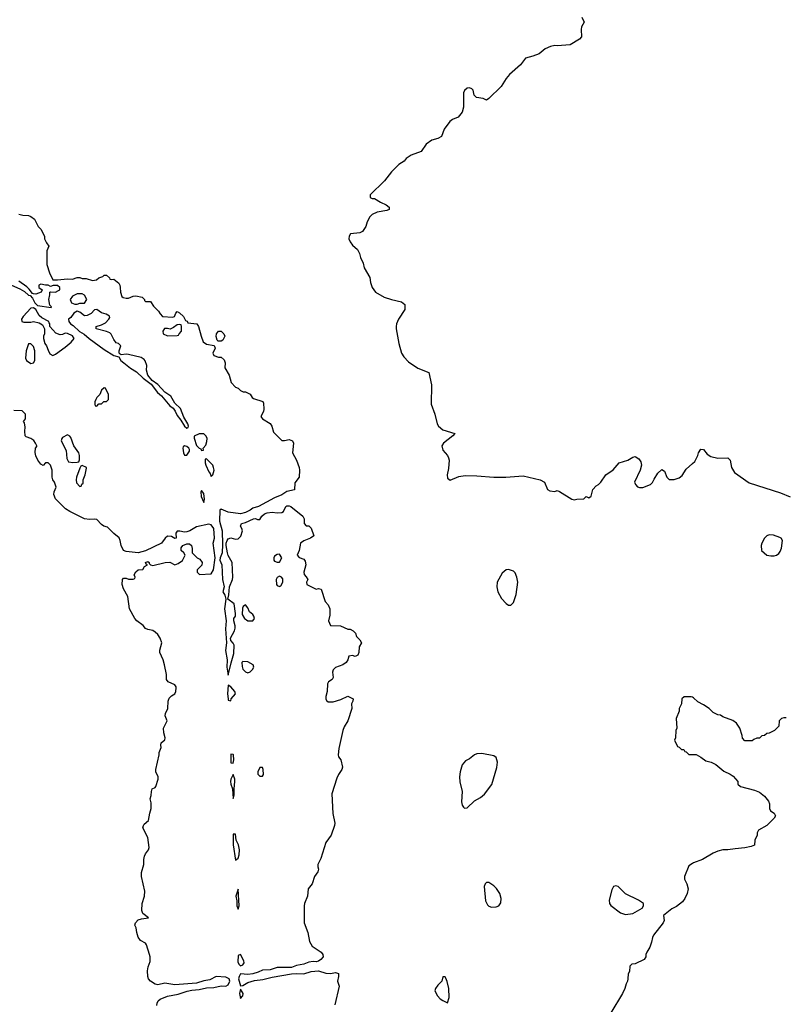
# Model space of a CAD drawing. Header units: inches. Extents: x 2386215 to 2556187, y 580866 to 760840.
# Tile 21 of 203: x 2474477 to 2480763, y 630081 to 638170. Entities that reach past the tile are written whole.
import ezdxf

# ---------------------------------------------------------------- set-up
doc = ezdxf.new("R2010")
doc.units = ezdxf.units.IN
doc.header["$MEASUREMENT"] = 0
doc.layers.add('C4673', color=7, linetype='Continuous')
doc.layers.add('C4683', color=7, linetype='Continuous')

msp = doc.modelspace()

# ---------------------------------------------------------------- linework, layer by layer
at = {"layer": 'C4673', "color": 5}
for points, elevation in [([(2479090.9, 638190.9), (2479111.3, 638150), (2479090.8, 638110), (2479086, 638090), (2479090.7, 638029.3), (2479072, 638010), (2478996.8, 637963.2), (2478890, 637954), (2478870, 637959), (2478834, 637950), (2478792, 637930), (2478742, 637890), (2478689, 637869), (2478630, 637854), (2478590, 637799), (2478499.3, 637720.7), (2478472.2, 637687.8), (2478430, 637621.2), (2478330, 637522), (2478310, 637508.7), (2478282, 637522), (2478228.7, 637530), (2478209, 637550), (2478199, 637590), (2478190, 637602), (2478170, 637608.7), (2478150, 637608), (2478130, 637588), (2478121, 637570), (2478120.7, 637450), (2478110, 637408.7), (2478078, 637370), (2478030, 637349), (2478007.3, 637332.7), (2477962.8, 637270), (2477941, 637210), (2477910, 637193.2), (2477859.8, 637180.2), (2477813.7, 637146.3), (2477773.7, 637086.3), (2477690, 637057.2), (2477651.3, 637030), (2477633.2, 637006.8), (2477590, 636979), (2477530, 636919), (2477473.2, 636846.8), (2477354, 636730), (2477354, 636710), (2477370, 636702), (2477390, 636702), (2477438, 636670), (2477484.7, 636650), (2477511, 636630), (2477511.3, 636610), (2477490, 636601.2), (2477412.7, 636587.3), (2477371.3, 636570), (2477351, 636550), (2477330, 636508), (2477318.8, 636470), (2477291.3, 636430), (2477270, 636419), (2477194, 636410), (2477181, 636390), (2477180.7, 636370), (2477190, 636346), (2477210, 636316), (2477250, 636281), (2477267.3, 636250), (2477275.2, 636215.2), (2477296, 636170), (2477306, 636130), (2477350.6, 636050.6), (2477356, 636010), (2477370.9, 635970.9), (2477398, 635930), (2477470.7, 635890.7), (2477530.7, 635870.7), (2477613, 635853), (2477638, 635830), (2477638, 635790), (2477586.8, 635710), (2477570.7, 635670), (2477567.3, 635650), (2477567.3, 635630), (2477590.7, 635509.3), (2477613, 635430), (2477630, 635400.7), (2477670, 635359.1), (2477746.6, 635306.6), (2477834.8, 635270), (2477857.3, 635170), (2477856.3, 635010), (2477884.9, 634930), (2477904.9, 634850), (2477916.3, 634830), (2477950, 634799.3), (2478050.8, 634770), (2478033.4, 634750), (2477956.4, 634690), (2477943.8, 634670), (2477952.3, 634632.3), (2477988.1, 634588.1), (2477998.8, 634570), (2478002.8, 634550), (2477998, 634482), (2477986.8, 634430), (2477990, 634402), (2478010, 634387.3), (2478082.9, 634417.1), (2478133.8, 634426.2), (2478230, 634423.1), (2478369.4, 634410.6), (2478469.3, 634410.7), (2478610, 634422.8), (2478751.3, 634390), (2478784.7, 634370), (2478810.7, 634310.7), (2478830, 634298.8), (2478870, 634294.8), (2478890, 634301), (2478910, 634294.8), (2479010, 634230.8), (2479030, 634226), (2479051.6, 634231.6), (2479107.3, 634232.7), (2479128.4, 634251.6), (2479150, 634242), (2479170, 634254), (2479182.7, 634310), (2479210, 634341), (2479229.3, 634350.7), (2479248.7, 634370), (2479288.7, 634430), (2479349.4, 634470.6), (2479398, 634530), (2479469.1, 634550.9), (2479510, 634576), (2479530, 634581), (2479561.4, 634561.4), (2479576.8, 634536.8), (2479582.8, 634510), (2479570.7, 634469.3), (2479524.7, 634370), (2479532, 634350), (2479550, 634332), (2479566.4, 634326.4), (2479593.6, 634326.4), (2479655.3, 634350), (2479672.5, 634367.5), (2479684.7, 634395.3), (2479716.5, 634443.5), (2479750, 634474), (2479770, 634462), (2479790, 634412), (2479810, 634392), (2479850, 634391.3), (2479890, 634404.7), (2479915.5, 634424.5), (2479950, 634478), (2480000, 634524.2)], 60), ([(2474470.9, 636570.9), (2474502.8, 636562.8), (2474550, 636560.7), (2474570, 636554), (2474598, 636530), (2474630, 636472), (2474652, 636450), (2474682, 636390), (2474682, 636370), (2474696.9, 636336.9), (2474716, 636310), (2474701, 636270), (2474699.8, 636159.8), (2474721, 636090), (2474750, 636032), (2474788.4, 636031.6), (2474870, 636040.7), (2474910, 636038.8), (2474950, 636051), (2474970, 636051), (2474990, 636044.7), (2475023.6, 636043.6), (2475074, 636026), (2475107.3, 636032.7), (2475126, 636050), (2475159, 636061), (2475170, 636071.3), (2475190, 636072), (2475214, 636050), (2475218, 636038), (2475230, 636034), (2475250, 636038), (2475290, 636004.7), (2475298.8, 635990), (2475302.8, 635970), (2475304.7, 635930), (2475316, 635896), (2475327.1, 635887.1), (2475350, 635880.7), (2475370, 635882.8), (2475410, 635898.8), (2475430, 635900.7), (2475482, 635890), (2475502, 635870), (2475502, 635862), (2475510, 635854), (2475550, 635854), (2475575.5, 635815.5), (2475615.9, 635775.9), (2475630, 635752), (2475650, 635732), (2475734.6, 635725.4), (2475748.4, 635731.6), (2475760.2, 635759.8), (2475770, 635771.3), (2475790, 635762), (2475822, 635730), (2475838, 635698), (2475852.7, 635692.7), (2475858, 635678), (2475930.9, 635670.9), (2475944.7, 635650), (2475966, 635570), (2475984, 635524), (2476010, 635504.7), (2476072.7, 635492.7), (2476082, 635470), (2476062, 635430), (2476071.6, 635411.6), (2476110, 635398), (2476130, 635398), (2476155.3, 635375.3), (2476164.7, 635350), (2476161, 635310), (2476196, 635250), (2476212, 635190), (2476250, 635152), (2476270, 635142), (2476290, 635122), (2476312.7, 635112.7), (2476330, 635112), (2476370, 635092), (2476385.4, 635065.4), (2476396.9, 635056.9), (2476472.7, 635032.7), (2476478, 635018), (2476482, 634970), (2476478, 634950), (2476458, 634910), (2476462, 634902), (2476471.3, 634890), (2476533, 634853), (2476546.8, 634830), (2476562, 634782), (2476630, 634712), (2476650, 634711.3), (2476690, 634721), (2476718, 634710), (2476726, 634690), (2476716, 634610), (2476750.7, 634550.7), (2476770.5, 634490.5), (2476773, 634470), (2476770.7, 634410), (2476736.3, 634363.7), (2476733.4, 634306.6), (2476670, 634292.7), (2476630, 634266), (2476570, 634241.6), (2476437.3, 634170), (2476390, 634155.6), (2476370, 634139.7), (2476330, 634119.8), (2476289.7, 634109.7), (2476190, 634123.6), (2476130, 634149.2), (2476120.4, 634139.6), (2476117.1, 634050), (2476138.2, 633970), (2476142.8, 633857.2), (2476138.4, 633790), (2476122.8, 633750), (2476120.7, 633730), (2476135.6, 633690), (2476143.5, 633570), (2476155.6, 633510), (2476145.5, 633470), (2476162.3, 633442.3), (2476169, 633410), (2476158.6, 633330), (2476171.8, 633231.8), (2476166.6, 633166.6), (2476176.3, 633050), (2476167.6, 632987.6), (2476179.6, 632910), (2476178.4, 632850), (2476190, 632784.7), (2476212.9, 632887.1), (2476236.5, 632963.5), (2476239, 633030), (2476230, 633048), (2476209.3, 633069.3), (2476209.1, 633089.1), (2476241.2, 633150), (2476246, 633170), (2476246, 633190), (2476234, 633230), (2476235.3, 633250), (2476248.7, 633270), (2476248.7, 633290), (2476238, 633370), (2476186, 633410), (2476194, 633446), (2476198.4, 633510), (2476223.7, 633570), (2476226.6, 633590), (2476222.7, 633710), (2476190, 633768.7), (2476184.5, 633790), (2476173.2, 633850), (2476173.2, 633870), (2476179.3, 633890), (2476190, 633906), (2476210, 633913.4), (2476250, 633902.8), (2476270, 633904.7), (2476292.7, 633927.3), (2476305.2, 633970), (2476301.2, 633990), (2476289.3, 634010), (2476299, 634030), (2476330, 634039.1), (2476398, 634070), (2476412.1, 634072.1), (2476430, 634062.8), (2476450, 634064.7), (2476466, 634090), (2476487, 634110), (2476510, 634118), (2476550, 634124.9), (2476590, 634118.8), (2476630, 634121), (2476642, 634130), (2476661.2, 634170), (2476670, 634174.9), (2476690, 634176.4), (2476702.8, 634170), (2476802, 634090), (2476812, 634070), (2476812, 634030), (2476830, 634012), (2476850, 634012), (2476870, 633992), (2476891, 633930), (2476864.7, 633910), (2476810.5, 633889.5), (2476782, 633870), (2476770.5, 633809.5), (2476756, 633770), (2476770.8, 633750.8), (2476810, 633737.3), (2476820.4, 633720.4), (2476826, 633690), (2476811, 633630), (2476811.3, 633611.3), (2476830, 633592), (2476842, 633570), (2476832, 633550), (2476834, 633530), (2476910, 633492), (2476930, 633496), (2476951, 633490), (2476984.7, 633390), (2477010, 633362), (2477022.8, 633330), (2477022, 633278), (2477012, 633230), (2477030, 633194), (2477110, 633191.3), (2477170, 633162), (2477190, 633162), (2477214, 633150), (2477234, 633130), (2477243.6, 633103.6), (2477270, 633074), (2477282, 633050), (2477263.6, 633016.4), (2477262, 632970), (2477254, 632950), (2477230, 632938), (2477210, 632946), (2477178, 632942), (2477172, 632910), (2477158, 632890), (2477130, 632869.2), (2477071, 632849), (2477051, 632829), (2477044.7, 632810), (2477050, 632766), (2477042, 632750), (2477012, 632730), (2477005.4, 632714.6), (2477001, 632650), (2476991.3, 632610), (2476991.3, 632590), (2476996.9, 632576.9), (2477010, 632564.7), (2477050, 632564.7), (2477114.6, 632585.4), (2477170, 632611.3), (2477214, 632590), (2477212, 632570), (2477202, 632550), (2477204.7, 632510), (2477170, 632408.7), (2477141.1, 632358.9), (2477130.7, 632330), (2477097.3, 632182.7), (2477090.7, 632130), (2477094.4, 632114.4), (2477114.8, 632090), (2477126, 632030), (2477120.7, 632010), (2477094.8, 631970), (2477081.4, 631938.6), (2477040.7, 631810), (2477047.5, 631647.5), (2477064.9, 631570), (2477063, 631550), (2477034, 631470), (2476990.3, 631410), (2476950, 631278), (2476924.7, 631230), (2476924.7, 631210), (2476931.3, 631190), (2476924.7, 631170), (2476898, 631130), (2476878, 631070), (2476846, 631030), (2476840.7, 630970), (2476815.5, 630910), (2476812.4, 630890), (2476813.1, 630750), (2476841.7, 630670), (2476856.5, 630596.5), (2476877, 630557), (2476952.4, 630510), (2476966.4, 630490), (2476968, 630470), (2476950.6, 630450), (2476930, 630436.3), (2476910, 630429.7), (2476886.4, 630433.6), (2476850, 630428), (2476810, 630411.5), (2476750, 630399.7), (2476710, 630382.7), (2476590, 630382), (2476534.8, 630365.2), (2476470, 630360.5), (2476435.5, 630344.5), (2476390, 630330.9), (2476350, 630326.4), (2476290, 630329.7), (2476278.4, 630310), (2476273.8, 630290), (2476290, 630233.4), (2476310, 630235.5), (2476350, 630258.9), (2476403.6, 630276.4), (2476474.3, 630285.7), (2476550, 630304.4), (2476710, 630330.3), (2476750, 630333.6), (2476810, 630330.3), (2476870, 630348.9), (2476930, 630355.3), (2476990, 630335.5), (2477030, 630334), (2477070, 630342.8), (2477093.4, 630333.4), (2477094.8, 630310), (2477086, 630270), (2477099.1, 630230), (2477064.9, 630075.1)], 40), ([(2474410.6, 635990), (2474479.1, 635959.1), (2474517.1, 635937.1), (2474550, 635907), (2474563.8, 635903.8), (2474582, 635882), (2474602.6, 635842.6), (2474622.8, 635822.8), (2474735.3, 635804.7), (2474738, 635810), (2474724, 635824), (2474715.3, 635870), (2474726, 635910), (2474726, 635930), (2474730, 635934), (2474770, 635932), (2474796.4, 635943.6), (2474806, 635950), (2474806, 635970), (2474787.3, 635987.3), (2474752.7, 635987.3), (2474730, 635978), (2474710, 635988), (2474690, 635988), (2474650, 635998), (2474634, 635990), (2474634, 635970), (2474662, 635950), (2474654, 635930), (2474610, 635916), (2474590, 635917.2), (2474581.5, 635921.5), (2474556.2, 635956.2), (2474535.5, 635975.5), (2474470, 636022.7)], 40), ([(2475602.7, 630070), (2475605.2, 630090), (2475612.7, 630110), (2475630, 630123), (2475690, 630146.7), (2475777.1, 630162.9), (2475850.9, 630189.1), (2475890, 630197.3), (2475950, 630202.3), (2476010, 630216.9), (2476070, 630219.5), (2476130, 630231.5), (2476170, 630230.3), (2476190, 630239.3), (2476201.4, 630270), (2476195.8, 630290), (2476170, 630303.5), (2476090, 630309.7), (2476038, 630282), (2475990, 630274.7), (2475930, 630254), (2475750, 630240.4), (2475670, 630253.6), (2475610, 630240.9), (2475590, 630246), (2475551.7, 630271.7), (2475536, 630290), (2475529.4, 630310), (2475525.6, 630354.4), (2475532.3, 630387.7), (2475548.9, 630431.1), (2475549, 630470), (2475544, 630490), (2475519, 630570), (2475510, 630582), (2475470, 630604), (2475450, 630633.2), (2475437.6, 630670), (2475433.6, 630710), (2475422.9, 630730), (2475426.6, 630750), (2475450, 630774.4), (2475476, 630784), (2475535.3, 630790), (2475487, 630827), (2475481.2, 630850), (2475482.7, 630910), (2475501.2, 630970), (2475505.2, 631010), (2475477.6, 631130), (2475477.6, 631162.4), (2475495.1, 631230), (2475495.1, 631270), (2475501.5, 631298.5), (2475510, 631318), (2475534, 631350), (2475539, 631370), (2475529, 631450), (2475489.5, 631530.5), (2475493.2, 631550), (2475500.1, 631559.9), (2475535.3, 631590), (2475545.2, 631650), (2475557.2, 631690), (2475556.5, 631736.5), (2475548.7, 631770), (2475556.4, 631796.4), (2475558, 631830), (2475566, 631850), (2475590, 631862), (2475595.3, 631870), (2475615.3, 631930), (2475615.3, 631950), (2475595.3, 631990), (2475595.3, 632010), (2475620.9, 632130), (2475621.2, 632150), (2475639, 632190), (2475635.3, 632210), (2475638, 632230), (2475670, 632254), (2475672.3, 632270), (2475659.3, 632310), (2475658, 632350), (2475689.2, 632410), (2475672.3, 632450), (2475675.1, 632470), (2475692.7, 632510), (2475695.1, 632570), (2475704.1, 632595.9), (2475724.5, 632615.5), (2475750, 632631.3), (2475759.3, 632650), (2475762, 632682), (2475761.2, 632690), (2475750, 632704), (2475695.3, 632730), (2475682, 632750), (2475682.7, 632790), (2475666.6, 632870), (2475655.6, 632910), (2475627, 632970), (2475627.3, 632990), (2475642.9, 633050), (2475629.5, 633090), (2475610, 633119.3), (2475590, 633139.3), (2475570, 633152.3), (2475530, 633159), (2475510, 633168.7), (2475490, 633194), (2475439, 633230), (2475421.2, 633250), (2475379, 633330), (2475365.2, 633430), (2475330, 633495.3), (2475317.2, 633530), (2475322, 633570), (2475330, 633582), (2475350, 633582), (2475370, 633574), (2475410, 633574), (2475422, 633578), (2475426, 633590), (2475418, 633610), (2475430, 633634), (2475450, 633651.3), (2475488, 633652), (2475503.1, 633676.9), (2475526, 633690), (2475516.4, 633696.4), (2475508.7, 633710), (2475530, 633718.8), (2475541, 633710), (2475541, 633701), (2475550.9, 633690.9), (2475570, 633686.8), (2475671.1, 633711.1), (2475710, 633712), (2475750, 633692), (2475778, 633702), (2475812.7, 633727.3), (2475835.3, 633770), (2475825.2, 633790), (2475802, 633810), (2475802, 633830), (2475816.9, 633850), (2475850, 633864.7), (2475870, 633862.6), (2475888.2, 633850), (2475894.4, 633825.6), (2475892, 633790), (2475934, 633750), (2475956.9, 633736.9), (2475974, 633710), (2475971.6, 633688.4), (2475934, 633650), (2475934, 633630), (2475952.7, 633612.7), (2476050, 633618), (2476069, 633650), (2476080.9, 633750), (2476066, 633870), (2476075.3, 633910), (2476070.6, 633990.6), (2476050, 634020.4), (2476030, 634024.2), (2475930, 634002), (2475874.8, 633970), (2475850, 633960.9), (2475830, 633959.3), (2475791.1, 633968.9), (2475771.3, 633968.7), (2475758, 633950), (2475762, 633910), (2475750, 633907), (2475722.7, 633922.7), (2475690, 633926), (2475670.8, 633910), (2475641, 633870), (2475510, 633806.6), (2475449.8, 633789.8), (2475350, 633800.7), (2475329.3, 633810), (2475309.5, 633849.5), (2475302.7, 633890), (2475293.6, 633913.6), (2475249.5, 633949.5), (2475199.3, 633999.3), (2475168, 634010), (2475150, 634022), (2475110, 634062.7), (2475090, 634067.3), (2475050, 634062.4), (2475010, 634069.6), (2474889, 634130), (2474854, 634150), (2474770, 634234), (2474757.2, 634270), (2474759, 634290), (2474775.3, 634330), (2474762, 634370), (2474749, 634390), (2474744, 634410), (2474744, 634470), (2474728.9, 634508.9), (2474710, 634528), (2474690, 634528), (2474670, 634508), (2474650, 634518), (2474625.2, 634550), (2474610, 634586), (2474604.7, 634615.3), (2474608, 634650), (2474618, 634662), (2474618, 634670), (2474608, 634690), (2474593.2, 634713.2), (2474568.9, 634728.9), (2474530, 634742), (2474522, 634750), (2474519, 634790), (2474523.1, 634823.1), (2474516.4, 634856.4), (2474508, 634870), (2474526, 634890), (2474526, 634930), (2474496.4, 634956.4), (2474430, 634958)], 40), ([(2480000, 632603), (2479990, 632608), (2479932.7, 632607.3), (2479914, 632590), (2479911.6, 632548.4), (2479892, 632510), (2479891.3, 632490), (2479866, 632430), (2479871, 632350), (2479864.7, 632330), (2479862, 632270), (2479854, 632250), (2479878, 632198), (2479890, 632194), (2479910, 632174), (2479930, 632174), (2479938, 632158), (2479950, 632154), (2479970, 632134), (2480000, 632133)], 60), ([(2480000, 631237.8), (2479970, 631219), (2479934, 631130), (2479934.8, 631110), (2479954.8, 631070), (2479964.7, 631030), (2479956, 630990), (2479938.8, 630950), (2479917.5, 630922.5), (2479870, 630885.2), (2479830, 630864), (2479762, 630810), (2479766.8, 630770), (2479761, 630750), (2479681, 630650), (2479671, 630630), (2479664.7, 630590), (2479651, 630550), (2479624.7, 630510), (2479618, 630490), (2479618, 630470), (2479604.7, 630450), (2479530, 630414), (2479502, 630410), (2479486.8, 630393.2), (2479484.7, 630350), (2479471.3, 630330), (2479471.1, 630291.1), (2479466, 630270), (2479456, 630250), (2479446, 630210), (2479426, 630170), (2479331.3, 630010)], 60)]:
    msp.add_lwpolyline(points, dxfattribs=dict(at, elevation=elevation))
for points, elevation in [([(2474990, 635918), (2474950, 635918), (2474910, 635898), (2474892, 635870), (2474903.5, 635843.5), (2474930, 635831.3), (2474950, 635832), (2474970, 635842), (2475010, 635842), (2475028, 635870), (2475010, 635906)], 40), ([(2474590, 635801.2), (2474570, 635799), (2474504.7, 635730), (2474492, 635710), (2474494, 635690), (2474510, 635684.7), (2474570, 635684.7), (2474590.9, 635690.9), (2474638, 635678), (2474663.6, 635663.6), (2474682, 635630), (2474682, 635590), (2474672, 635570), (2474672, 635550), (2474684.7, 635510), (2474698, 635490), (2474710, 635454), (2474725.4, 635425.4), (2474750, 635412), (2474770, 635422), (2474850, 635478), (2474900.2, 635519.8), (2474924, 635550), (2474911.3, 635571.3), (2474870, 635592.7), (2474850, 635594), (2474830, 635584), (2474810, 635582), (2474774.6, 635594.6), (2474726, 635650), (2474726, 635670), (2474718, 635678), (2474715.3, 635690), (2474659.3, 635719.3), (2474638.4, 635738.4), (2474608.7, 635790)], 40), ([(2475110, 635788), (2475090, 635786), (2475064.7, 635755.3), (2475030, 635739), (2475010, 635737.2), (2474970, 635766), (2474950, 635774), (2474921.7, 635758.3), (2474896.4, 635723.6), (2474878, 635710), (2474880.7, 635690), (2474894.8, 635670), (2474916, 635656), (2474967.3, 635607.3), (2475006.9, 635586.9), (2475048.9, 635550), (2475170, 635460.7), (2475250, 635410.4), (2475290, 635401), (2475308.7, 635370), (2475331.8, 635350), (2475385.7, 635305.7), (2475435.6, 635275.6), (2475490, 635225.8), (2475556.1, 635176.1), (2475607.5, 635107.5), (2475640.3, 635080.3), (2475710, 634998.4), (2475737.4, 634977.4), (2475753.8, 634953.8), (2475770, 634917.3), (2475800.7, 634880.7), (2475830, 634830.7), (2475850, 634814.8), (2475859.5, 634820.5), (2475862.7, 634830), (2475857, 634850), (2475825.4, 634905.4), (2475796.2, 634976.2), (2475750, 635019), (2475717.1, 635077.1), (2475669.6, 635109.6), (2475611.8, 635171.8), (2475564.8, 635204.8), (2475529.6, 635249.6), (2475518, 635290), (2475521.2, 635330), (2475506.8, 635366.8), (2475498, 635378), (2475474, 635394), (2475370, 635419.5), (2475350, 635422.7), (2475310, 635417.2), (2475300.9, 635420.9), (2475294, 635430), (2475294, 635450), (2475308, 635490), (2475288.9, 635508.9), (2475270, 635515.3), (2475250, 635542), (2475227, 635587), (2475217, 635597), (2475190, 635609.3), (2475106, 635630), (2475106, 635650), (2475150, 635662), (2475180.4, 635679.6), (2475208, 635710), (2475216.4, 635723.6), (2475214.6, 635734.6), (2475186, 635750), (2475150, 635762)], 40), ([(2475790, 635666), (2475770, 635662), (2475739.8, 635640.2), (2475711.6, 635628.4), (2475690, 635634), (2475667.1, 635632.9), (2475652, 635610), (2475654, 635590), (2475690, 635572), (2475770, 635574), (2475782, 635578), (2475786, 635590), (2475806, 635610), (2475806, 635650), (2475802, 635662)], 40), ([(2476107.3, 635527.3), (2476098, 635538), (2476090, 635566), (2476094, 635590), (2476110, 635610.7), (2476131, 635610), (2476152, 635590), (2476162, 635570), (2476143.6, 635536.4), (2476130, 635528)], 40), ([(2474570, 635506), (2474550, 635506), (2474531.3, 635450), (2474526, 635390), (2474532, 635370), (2474570, 635344.7), (2474590, 635352), (2474602, 635370), (2474602, 635450), (2474590, 635486)], 40), ([(2475170, 635146), (2475150, 635126), (2475134, 635090), (2475110, 635066), (2475102, 635050), (2475094, 635030), (2475094, 635010), (2475098, 634998), (2475110, 634994), (2475127.3, 635012.7), (2475150, 635014), (2475167.3, 635032.7), (2475190, 635034), (2475206, 635050), (2475206, 635090), (2475182, 635142)], 40), ([(2474870, 634758), (2474830, 634738), (2474822, 634730), (2474818, 634710), (2474858, 634630), (2474864.7, 634564.7), (2474878, 634538), (2474912.7, 634532.7), (2474950, 634534), (2474962, 634538), (2474967.3, 634552.7), (2474968.7, 634590), (2474962, 634610), (2474922, 634670), (2474898, 634738), (2474890, 634748)], 40), ([(2475950, 634768.7), (2475910.9, 634749.1), (2475908.5, 634731.5), (2475930, 634670.7), (2475950, 634650.6), (2475963.8, 634643.8), (2475970, 634631.3), (2475986, 634634), (2475984, 634650), (2476004.7, 634675.3), (2476014.6, 634705.4), (2476015.3, 634730), (2476008.9, 634748.9), (2475990, 634768)], 40), ([(2475830, 634668.7), (2475819.6, 634660.4), (2475816, 634650), (2475821, 634610), (2475830, 634592), (2475850, 634591.3), (2475870, 634624.7), (2475870, 634638), (2475866, 634650), (2475850, 634662)], 40), ([(2474990, 634506), (2474978, 634502), (2474970, 634486), (2474944.7, 634410), (2474942, 634390), (2474943.6, 634363.6), (2474970, 634334), (2474982, 634338), (2474987.3, 634352.7), (2474998, 634362), (2474998, 634390), (2475015.3, 634430), (2475026, 634486), (2475026, 634490)], 40), ([(2476010, 634562), (2476001, 634559), (2475999.3, 634530), (2476004.2, 634510), (2476030, 634454.8), (2476042, 634442), (2476050, 634418), (2476062, 634430), (2476069, 634450), (2476073.2, 634470), (2476069, 634490), (2476062, 634510)], 40), ([(2475970, 634302), (2475964, 634290), (2475967.1, 634252.9), (2475990, 634202), (2475995.6, 634230), (2475990, 634278)], 40), ([(2476610, 633778), (2476590, 633775.3), (2476570, 633762), (2476562.8, 633750), (2476564.7, 633730), (2476570, 633722), (2476590, 633712), (2476610, 633714), (2476628, 633750)], 40), ([(2478490, 633654), (2478470, 633648.7), (2478438, 633622), (2478397.3, 633550), (2478393, 633510), (2478402, 633470), (2478433.8, 633413.8), (2478470, 633374.8), (2478490, 633361), (2478510, 633361), (2478530, 633382), (2478553.1, 633446.9), (2478567, 633550), (2478559.3, 633590), (2478544.1, 633624.1), (2478530, 633639)], 60), ([(2476610, 633598), (2476590, 633586), (2476582, 633570), (2476584.7, 633530), (2476590, 633522), (2476610, 633514), (2476622, 633518), (2476638, 633550), (2476636.4, 633576.4), (2476626, 633590)], 40), ([(2476330, 633362), (2476312, 633350), (2476305.4, 633334.6), (2476303.6, 633283.6), (2476322, 633250), (2476338, 633238), (2476350, 633231), (2476390, 633231), (2476405.2, 633250), (2476399.3, 633270), (2476390, 633284), (2476365.2, 633305.2), (2476350, 633338)], 40), ([(2476310, 632898), (2476302, 632890), (2476303.6, 632856.4), (2476310, 632834), (2476330, 632812), (2476350, 632804.7), (2476370, 632811.3), (2476388.7, 632830), (2476399, 632850), (2476394, 632870), (2476350, 632894)], 40), ([(2476190, 632702), (2476183.2, 632630), (2476188.1, 632590), (2476190, 632578), (2476210, 632574), (2476213.2, 632590), (2476249, 632630), (2476244, 632650), (2476210, 632688.7)], 40), ([(2476210, 632135.3), (2476210, 632064.7), (2476230, 632062), (2476236, 632090), (2476232.3, 632130), (2476230, 632134)], 40), ([(2478270, 632142), (2478230, 632139), (2478210, 632129), (2478170, 632097.2), (2478138, 632082), (2478110.6, 632049.4), (2478092.7, 631990), (2478087, 631950), (2478090.4, 631909.6), (2478110.3, 631830), (2478103.8, 631743.8), (2478110, 631716), (2478120.9, 631700.9), (2478130, 631693), (2478150, 631694.4), (2478210, 631752), (2478260.9, 631779.1), (2478293.3, 631806.7), (2478353.4, 631886.6), (2478394.8, 632025.2), (2478399, 632070), (2478390, 632108), (2478370, 632122)], 60), ([(2476470, 632026), (2476450, 632026), (2476432, 631990), (2476432.7, 631972.7), (2476450, 631954), (2476470, 631954), (2476478, 631970), (2476475.3, 632010)], 40), ([(2476230, 631968), (2476210.8, 631930), (2476209.1, 631910), (2476210.8, 631890), (2476223.8, 631850), (2476230, 631772), (2476238.6, 631801.4), (2476238, 631850), (2476244.5, 631910), (2476243.7, 631930)], 40), ([(2476250, 631478), (2476230, 631478), (2476230.4, 631389.6), (2476250, 631266), (2476270, 631282), (2476278, 631310), (2476280.7, 631350), (2476273.3, 631390), (2476255.6, 631430)], 40), ([(2476270, 631026), (2476251.3, 630970), (2476260.7, 630930), (2476259.3, 630890), (2476270, 630861), (2476279.6, 630890)], 40), ([(2478330, 631082), (2478310, 631082), (2478298, 631070), (2478291.1, 631048.9), (2478301, 630930), (2478318, 630898), (2478330, 630886), (2478350, 630878.8), (2478390, 630882.8), (2478410, 630891), (2478426.3, 630913.7), (2478429.3, 630950), (2478418, 630990), (2478391.5, 631031.5), (2478370, 631053.2)], 60), ([(2479370, 631054), (2479351.1, 631048.9), (2479338, 631022), (2479316.9, 630936.9), (2479318.8, 630910), (2479330, 630891.3), (2479410.9, 630830.9), (2479450, 630818), (2479510, 630826.8), (2479588, 630870), (2479598, 630890), (2479598, 630910), (2479556.5, 630936.5), (2479449.5, 630989.5), (2479390, 631048.7)], 60), ([(2476290, 630488.7), (2476270, 630482), (2476269.2, 630430), (2476276.3, 630410), (2476290, 630396.3), (2476310, 630405.5), (2476318.9, 630421.1), (2476317.2, 630437.2)], 40), ([(2477970, 630306), (2477950, 630306), (2477942, 630270), (2477910, 630238), (2477891.3, 630210), (2477886, 630190), (2477906, 630150), (2477930, 630124.7), (2477950, 630111), (2477990, 630094), (2478003.1, 630136.9), (2477999, 630210), (2477987.3, 630267.3), (2477976.4, 630296.4)], 60), ([(2476290, 630204), (2476282.3, 630170), (2476290, 630127.3), (2476309.3, 630150), (2476312, 630170)], 40)]:
    msp.add_lwpolyline(points, close=True, dxfattribs=dict(at, elevation=elevation))
at = {"layer": 'C4683', "color": 5, "elevation": 60}
for points in [[(2480000, 634524.2), (2480018.6, 634541.4), (2480044, 634590), (2480050, 634612), (2480070, 634642), (2480090, 634638), (2480119.8, 634599.8), (2480150, 634580.7), (2480210, 634567.7), (2480290.6, 634570.6), (2480310.8, 634550), (2480321, 634490), (2480346.8, 634450), (2480465.5, 634365.5), (2480722, 634282), (2480802, 634250)], [(2480770, 632435.3), (2480750, 632435.3), (2480731.1, 632428.9), (2480712, 632410), (2480710, 632366), (2480674, 632330), (2480630, 632308), (2480610, 632306), (2480591.6, 632288.4), (2480570, 632286), (2480550, 632266), (2480530, 632266), (2480503.6, 632256.4), (2480490, 632246), (2480430, 632246), (2480410, 632266), (2480408.7, 632290), (2480388.7, 632350), (2480362, 632390), (2480332.5, 632412.5), (2480250, 632442), (2480230, 632455.3), (2480210, 632458), (2480170, 632478), (2480138, 632510), (2480090, 632542), (2480044.7, 632564.7), (2480010, 632598), (2480000, 632603)], [(2480000, 632133), (2480030, 632132), (2480070, 632112), (2480110, 632082), (2480154, 632070), (2480190.9, 632050.9), (2480256.9, 631996.9), (2480310, 631971.3), (2480334.4, 631954.4), (2480372, 631910), (2480374, 631890), (2480394, 631870), (2480510, 631841), (2480550, 631824.7), (2480590.7, 631790.7), (2480624.7, 631750), (2480631.6, 631728.4), (2480632, 631690), (2480642, 631670), (2480670.7, 631650.7), (2480682, 631630), (2480672, 631610), (2480610.9, 631549.1), (2480542, 631510), (2480532, 631490), (2480532, 631470), (2480512, 631430), (2480510.7, 631389.3), (2480483.5, 631376.5), (2480430, 631365.2), (2480350, 631359.3), (2480290, 631349.3), (2480250, 631349.2), (2480210, 631339), (2480170, 631322), (2480082, 631270), (2480010, 631244), (2480000, 631237.8)]]:
    msp.add_lwpolyline(points, dxfattribs=at)
msp.add_lwpolyline([(2480630, 633937.2), (2480610, 633929), (2480591, 633910), (2480570.8, 633870), (2480564, 633850), (2480567.3, 633810), (2480610, 633771), (2480644.5, 633764.5), (2480670, 633766), (2480689.1, 633770.9), (2480710, 633784.7), (2480720.2, 633799.8), (2480732.3, 633827.7), (2480739, 633890), (2480729.2, 633909.2), (2480716.5, 633916.5), (2480666.4, 633933.6)], close=True, dxfattribs=at)

doc.saveas('drawing.dxf')
